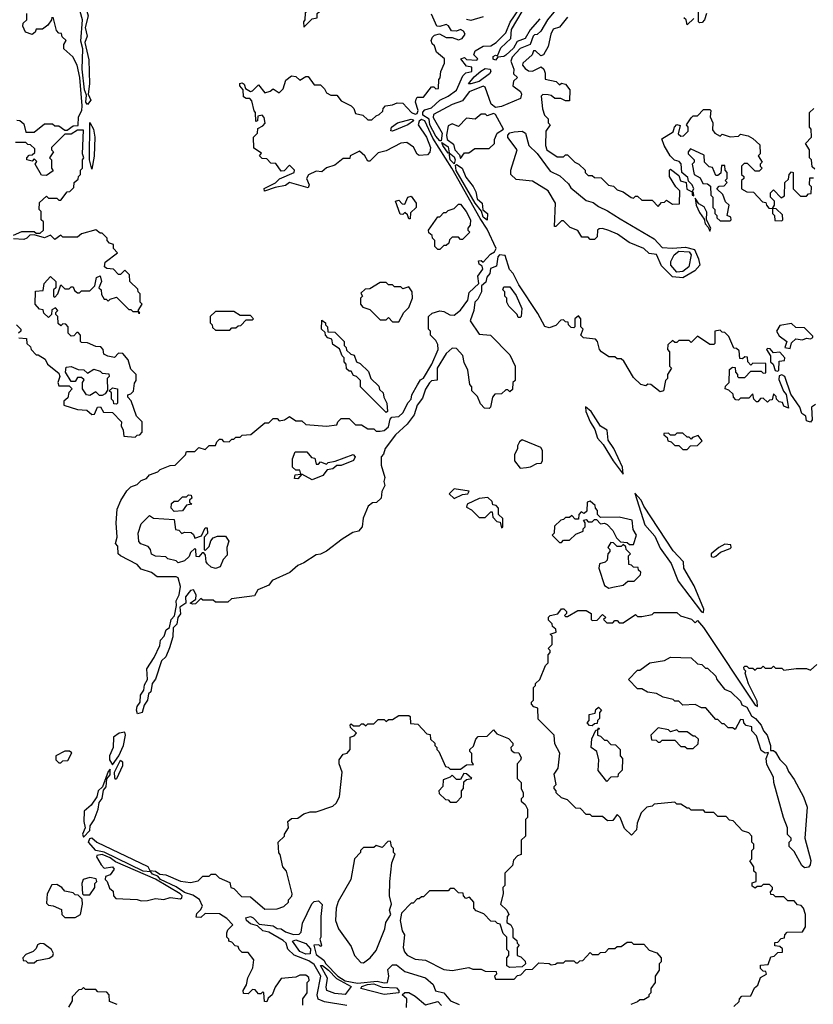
# Model space of a CAD drawing. Extents: x 2668140 to 2765664, y 823621 to 955240.
# Tile 203 of 256: x 2692845 to 2696698, y 866639 to 871416. Entities that reach past the tile are written whole.
import ezdxf

# ---------------------------------------------------------------- set-up
doc = ezdxf.new("R2010")
doc.units = 0

msp = doc.modelspace()

# ---------------------------------------------------------------- linework, layer by layer
at = {"layer": '0CON02XD'}
for points in [[(2693175, 871003.8), (2693166, 871015), (2693168.8, 871048.8), (2693160, 871075), (2693148.9, 871175), (2693152, 871275), (2693141.9, 871311.9), (2693150, 871415), (2693139.4, 871455), (2693140, 871485), (2693143.7, 871506.3), (2693155, 871513.8), (2693177.5, 871435), (2693162.3, 871377.7), (2693172.9, 871335), (2693162, 871305), (2693180.3, 871220.3), (2693184.4, 871105), (2693177.5, 871055), (2693190.8, 871025), (2693175, 871003.8)], [(2695455, 871471.2), (2695408, 871415), (2695375, 871360), (2695357, 871343), (2695345, 871342.5), (2695337.5, 871335), (2695323.8, 871295), (2695275, 871276.2), (2695235.9, 871234.1), (2695228.8, 871215), (2695243.3, 871175), (2695243, 871153), (2695262.5, 871135), (2695242.5, 871117.5), (2695238.8, 871095), (2695276.9, 871066.9), (2695282, 871055), (2695277.1, 871032.9), (2695185, 870994), (2695155, 870989.2), (2695134, 871005), (2695105, 871087.5), (2695095, 871092.5), (2695027.5, 871065), (2694995, 871022.5), (2694945, 871004), (2694854.4, 870955), (2694851.9, 870941.9), (2694895.5, 870865), (2694891.7, 870828.3), (2694885, 870828), (2694865, 870850), (2694836.4, 870905), (2694833.4, 870933.4), (2694802.2, 870952.2), (2694802.3, 870967.7), (2694812.5, 870977.5), (2694845, 870987.8), (2694885, 871024.6), (2694926, 871045), (2694965, 871074.3), (2694997, 871143), (2695011.7, 871158.3), (2695040, 871165), (2695040, 871185), (2695015, 871190), (2694987.5, 871225), (2695005, 871232.5), (2695015, 871222.5), (2695065, 871220), (2695070, 871225), (2695050, 871245), (2695056.1, 871263.9), (2695095, 871287.5), (2695131.7, 871288.3), (2695157.5, 871305), (2695205, 871352.5), (2695225.7, 871404.3), (2695295.8, 871505)], [(2694225, 871380), (2694265, 871420), (2694290, 871425), (2694290, 871445), (2694300, 871455), (2694300, 871465), (2694290, 871475), (2694270, 871475), (2694258.3, 871461.7), (2694245, 871460), (2694231.7, 871448.3), (2694230, 871415), (2694222.5, 871405), (2694225, 871380)], [(2695369.7, 871420.3), (2695323.9, 871366.1), (2695298.8, 871325), (2695260, 871310), (2695242.3, 871277.7), (2695205.9, 871244.1), (2695195, 871236.4), (2695166, 871234), (2695155, 871218.8), (2695144.5, 871224.5), (2695143.3, 871236.7), (2695155, 871243.3), (2695165, 871240), (2695180.2, 871279.8), (2695228.8, 871325), (2695232.7, 871367.3), (2695284.1, 871455.9)], [(2696180, 871445), (2696170, 871415), (2696158.3, 871401.7), (2696145, 871400), (2696140, 871405), (2696140, 871455)], [(2692831.7, 870928.3), (2692846.1, 870926.1), (2692865, 870910), (2692875, 870870), (2692915, 870870), (2692965, 870910), (2693005, 870910), (2693015, 870900), (2693035, 870900), (2693065, 870880), (2693075, 870880), (2693105, 870900), (2693128.3, 870901.7), (2693130.8, 870945), (2693147.1, 870975), (2693148.3, 870998.3), (2693136.7, 871135), (2693123.3, 871195), (2693102.5, 871235), (2693060, 871275), (2693060, 871295), (2693070, 871315), (2693051.7, 871331.7), (2693048.3, 871348.3), (2693035, 871350), (2693023, 871363), (2693008.3, 871428.3)], [(2693001.7, 871428.3), (2693000, 871415), (2692981.7, 871388.3), (2692955, 871370), (2692925, 871370), (2692920, 871355), (2692906.4, 871343.6), (2692872.5, 871355), (2692860, 871385), (2692861.7, 871398.3), (2692880, 871415), (2692880, 871445)], [(2694942.9, 870695), (2694851.5, 870841.5), (2694812, 870925), (2694795, 870930.6), (2694785, 870923.3), (2694780, 870905), (2694820, 870845), (2694838.8, 870795), (2694837, 870773), (2694825, 870760), (2694785, 870757.5), (2694775, 870762.5), (2694756.4, 870796.4), (2694725, 870820), (2694695, 870816.7), (2694625, 870780), (2694585, 870770), (2694545, 870730), (2694535, 870730), (2694520, 870755), (2694495, 870777.5), (2694450, 870755), (2694448.3, 870741.7), (2694415, 870742.5), (2694375, 870710), (2694335, 870697.5), (2694311.7, 870678.3), (2694285, 870680), (2694247, 870663), (2694237.5, 870645), (2694250, 870615), (2694245, 870600), (2694155, 870626.2), (2694135, 870611.2), (2694085, 870602), (2694034, 870584), (2694032.7, 870597.3), (2694086.2, 870623.8), (2694106, 870644), (2694177.5, 870675), (2694180, 870685), (2694155, 870710), (2694128.3, 870681.7), (2694115, 870680), (2694088.3, 870718.3), (2694065, 870720), (2694045, 870740), (2694021.7, 870741.7), (2694010, 870755), (2694018.3, 870768.3), (2693981.7, 870791.7), (2693980, 870845), (2694000, 870865), (2694001.7, 870888.3), (2694025, 870900), (2694036.7, 870913.3), (2694031.7, 870941.7), (2694021.7, 870951.7), (2694001.7, 870948.3), (2694000, 870925), (2693991.7, 870921.7), (2693990, 870965), (2693983, 870973), (2693972.5, 871022.5), (2693962.5, 871032.5), (2693945, 871033.3), (2693932, 871042), (2693930, 871075), (2693913.3, 871095), (2693913.9, 871106.1), (2693925, 871110), (2693935, 871102.5), (2693941.7, 871081.7), (2693965, 871067.5), (2693975, 871070), (2694005, 871100), (2694035, 871060), (2694061.7, 871068.3), (2694075, 871080), (2694105, 871060), (2694125, 871080), (2694137, 871123), (2694165, 871142.5), (2694185, 871140), (2694205, 871122.5), (2694235, 871140), (2694245, 871140), (2694275, 871100), (2694305, 871100), (2694325, 871080), (2694335, 871060), (2694355, 871050), (2694385, 871050), (2694405, 871022.5), (2694455, 870997.5), (2694467.5, 870985), (2694475, 870960), (2694511.7, 870951.7), (2694535, 870930), (2694555, 870930), (2694575, 870950), (2694590, 870955), (2694608.3, 870971.7), (2694610, 870985), (2694621.7, 870998.3), (2694655, 871002.5), (2694677, 871013), (2694705, 871010), (2694746.7, 870965), (2694765, 870958), (2694775, 870961.2), (2694780, 870975), (2694766.2, 871015), (2694769.3, 871030.7), (2694775, 871040), (2694805, 871040), (2694845, 871090), (2694855, 871090), (2694865, 871080), (2694878.3, 871081.7), (2694880, 871125), (2694887, 871133), (2694890, 871165), (2694907.5, 871205), (2694907.5, 871225), (2694868.8, 871258.8), (2694858.3, 871288.3), (2694848.3, 871298.3), (2694843.3, 871315), (2694849.3, 871330.7), (2694858.8, 871341.2), (2694883, 871347), (2694915, 871330), (2694945, 871330), (2694975, 871317.5), (2694992.5, 871325), (2695007.5, 871345), (2694999.3, 871359.3), (2694985, 871367.5), (2694965, 871360), (2694941.7, 871361.7), (2694926.4, 871386.4), (2694915, 871392.5), (2694885, 871382.5), (2694870, 871385), (2694845, 871442.5)], [(2695095, 871430), (2695035, 871411.2), (2695015, 871416.2)], [(2695505, 871427.5), (2695465, 871380), (2695435, 871370), (2695423.3, 871345), (2695410, 871285), (2695387.5, 871245), (2695375, 871240), (2695350, 871265), (2695340, 871265), (2695332.5, 871245), (2695287.5, 871205), (2695286.7, 871195), (2695299.1, 871179.1), (2695315, 871167.5), (2695335, 871166), (2695377, 871187), (2695390, 871175), (2695397, 871157), (2695397, 871127), (2695450, 871115), (2695465, 871100), (2695475, 871107.5), (2695495, 871103.3), (2695516.2, 871075), (2695515, 871022.5), (2695495, 871022.5), (2695473, 871033), (2695443, 871033), (2695425, 871047.5), (2695410.7, 871050.7), (2695385, 871052.5), (2695377.5, 871045), (2695383.6, 870983.6), (2695393, 870953), (2695410, 870935), (2695410, 870915), (2695420, 870905), (2695400, 870875), (2695397.5, 870805), (2695403.6, 870783.6), (2695455, 870750), (2695485, 870750), (2695495, 870760), (2695505, 870760), (2695540, 870725), (2695560, 870715), (2695590, 870685), (2695590, 870675), (2695605, 870660), (2695625, 870660), (2695635, 870650), (2695668.3, 870648.3), (2695703, 870613), (2695728.3, 870608.3), (2695745, 870590), (2695775, 870580), (2695813, 870553), (2695825, 870550), (2695835, 870560), (2695845, 870560), (2695865, 870540), (2695915, 870540), (2695945, 870510), (2695961.7, 870528.3), (2695975, 870530), (2695985, 870540), (2696015, 870520), (2696048.3, 870521.7), (2696050, 870585), (2696030, 870605), (2696000, 870655), (2696000, 870685), (2696005, 870690), (2696045, 870660), (2696053.3, 870633.3), (2696080, 870625), (2696083.3, 870593.3), (2696110, 870580), (2696110, 870565), (2696118.3, 870561.7), (2696117, 870577), (2696110, 870580), (2696117.5, 870595), (2696110, 870615), (2696091.7, 870631.7), (2696089.3, 870649.3), (2696060, 870675), (2696057, 870717), (2696047, 870727), (2696023.9, 870733.9), (2696002.5, 870755), (2695973.8, 870805), (2695963, 870837), (2696018.3, 870871.7), (2696023.3, 870895), (2696035, 870907.5), (2696051.7, 870901.7), (2696041.7, 870861.7), (2696055, 870850), (2696068.3, 870851.7), (2696090, 870875), (2696090, 870895), (2696082.5, 870905), (2696105, 870940), (2696115, 870950), (2696135, 870950), (2696165, 870980), (2696195, 870980), (2696200, 870975), (2696197.5, 870945), (2696210, 870915), (2696208.3, 870881.7), (2696220, 870865), (2696245, 870850), (2696255, 870860), (2696295, 870847.5), (2696335, 870850), (2696345, 870860), (2696381.7, 870851.7), (2696405, 870840), (2696438.3, 870808.3), (2696440, 870765), (2696430, 870755), (2696450, 870725), (2696440, 870715), (2696440, 870705), (2696450, 870695), (2696435, 870680), (2696415, 870680), (2696378.3, 870718.3), (2696361.7, 870718.3), (2696350, 870705), (2696350, 870665), (2696360, 870655), (2696360, 870645), (2696350, 870635), (2696350, 870595), (2696375, 870580), (2696408.3, 870578.3), (2696451.7, 870531.7), (2696468.3, 870528.3), (2696470, 870515), (2696481.7, 870501.7), (2696500, 870500), (2696500, 870475), (2696510, 870465), (2696511.7, 870441.7), (2696545, 870440)], [(2696118.3, 871421.7), (2696085, 871390), (2696080, 871415), (2696070, 871425)], [(2695035, 871104), (2695023.3, 871105), (2695051.2, 871138.8), (2695083.9, 871166.1), (2695105, 871179.5), (2695129.2, 871175), (2695132.9, 871165), (2695126.5, 871153.5), (2695075, 871116.5), (2695035, 871104)], [(2696705, 870690), (2696691.7, 870701.7), (2696690, 870735), (2696680, 870745), (2696680, 870785), (2696660, 870815), (2696690, 870845), (2696687.5, 870885), (2696680, 870895), (2696680, 870965), (2696700, 870985)], [(2694655, 870874.2), (2694647, 870877), (2694650.8, 870895), (2694680, 870915), (2694745, 870932.5), (2694755, 870930), (2694756.2, 870925), (2694730, 870905), (2694655, 870874.2)], [(2694985, 870742.5), (2695005, 870770), (2695025, 870770), (2695055, 870790), (2695125, 870790), (2695150, 870815), (2695150, 870835), (2695162.5, 870865), (2695193.3, 870885), (2695155.8, 870955.8), (2695145, 870960), (2695115, 870950), (2695107, 870957), (2695085, 870957.5), (2695057, 870933), (2695015, 870937.5), (2694975, 870897.5), (2694945, 870910), (2694925, 870900), (2694916.7, 870855), (2694920, 870835), (2694951.7, 870811.7), (2694957.5, 870785), (2694980, 870760), (2694985, 870742.5)], [(2692815, 870370), (2692855, 870387.5), (2692915, 870387.5), (2692925, 870380), (2692945, 870380), (2692960, 870395), (2692960, 870435), (2692950, 870445), (2692950, 870485), (2692940, 870495), (2692941.7, 870528.3), (2692975, 870560), (2692985, 870550), (2693025, 870550), (2693035, 870540), (2693045, 870540), (2693075, 870580), (2693088.3, 870581.7), (2693108.3, 870601.7), (2693110, 870625), (2693128.3, 870641.7), (2693130, 870655), (2693140, 870665), (2693140, 870685), (2693150, 870695), (2693150, 870735), (2693156.7, 870745), (2693150, 870765), (2693155, 870880), (2693125, 870880), (2693095, 870860), (2693065, 870860), (2693000, 870795), (2693000, 870785), (2693010, 870775), (2692990, 870745), (2693000, 870735), (2693000, 870695), (2693008.3, 870681.7), (2692975, 870660), (2692951.7, 870661.7), (2692920, 870715), (2692928.3, 870728.3), (2692915, 870740), (2692905, 870730), (2692880, 870735), (2692880, 870745), (2692891.7, 870758.3), (2692905, 870760), (2692918.3, 870771.7), (2692918.3, 870788.3), (2692898.3, 870808.3), (2692885, 870810), (2692875, 870820), (2692825, 870820)], [(2693195, 870690), (2693184.5, 870735.5), (2693185, 870917.5), (2693204.2, 870885), (2693210.6, 870845), (2693206.8, 870753.2), (2693195, 870690)], [(2696065, 870162.5), (2696015, 870167.5), (2695961.2, 870221.2), (2695936, 870276), (2695901.7, 870281.7), (2695876, 870306), (2695803.9, 870333.9), (2695747.5, 870375), (2695705, 870392.5), (2695675, 870402.5), (2695658.3, 870401.7), (2695650, 870395), (2695648.3, 870361.7), (2695635, 870350), (2695615, 870350), (2695605, 870360), (2695575, 870360), (2695555, 870392.5), (2695517, 870407), (2695485, 870440), (2695475, 870440), (2695448.3, 870411.7), (2695441.7, 870411.7), (2695446.7, 870525), (2695411.2, 870585), (2695335, 870632.5), (2695255, 870640), (2695230, 870665), (2695230, 870685), (2695260, 870785), (2695214.5, 870844.5), (2695214.2, 870855), (2695225, 870867.5), (2695245, 870871.4), (2695285, 870874), (2695300, 870865), (2695316.2, 870805), (2695357.1, 870767.1), (2695420.9, 870680.9), (2695468.1, 870658.1), (2695509.5, 870619.5), (2695520.5, 870600.5), (2695595, 870538.8), (2695629.5, 870529.5), (2695655, 870508.8), (2695698.9, 870488.9), (2695759.5, 870449.5), (2695925, 870352), (2695965, 870311.2), (2696015, 870307.5), (2696077.9, 870312.1), (2696120.9, 870300.9), (2696141.2, 870255), (2696146.7, 870225), (2696122.7, 870197.3), (2696065, 870162.5)], [(2694955, 870716.7), (2694935.6, 870735), (2694930, 870770), (2694925, 870767.5), (2694898.8, 870805), (2694895, 870820), (2694925, 870798.8), (2694930, 870770), (2694955, 870750.8), (2694959.1, 870735), (2694955, 870716.7)], [(2696295, 870440), (2696300, 870445), (2696298.3, 870458.3), (2696280, 870465), (2696290, 870515), (2696271.7, 870531.7), (2696258.3, 870568.3), (2696230, 870595), (2696241.7, 870608.3), (2696265, 870610), (2696280, 870625), (2696270, 870635), (2696280, 870645), (2696280, 870675), (2696270, 870685), (2696268.3, 870708.3), (2696251.7, 870708.3), (2696248.3, 870671.7), (2696235, 870660), (2696225, 870660), (2696208.3, 870698.3), (2696191.7, 870701.7), (2696170, 870725), (2696168.3, 870758.3), (2696101.7, 870788.3), (2696090, 870775), (2696090, 870765), (2696120, 870735), (2696120, 870725), (2696110, 870715), (2696120, 870665), (2696148.3, 870648.3), (2696161.7, 870621.7), (2696185, 870620), (2696198.3, 870608.3), (2696200, 870565), (2696210, 870555), (2696210, 870505), (2696220, 870495), (2696220, 870475), (2696230, 870465), (2696230, 870455), (2696245, 870440), (2696295, 870440)], [(2696708.3, 869548.3), (2696690, 869535), (2696692.5, 869475), (2696685, 869462.5), (2696665, 869470), (2696661.7, 869491.7), (2696642.5, 869505), (2696632.5, 869535), (2696588.3, 869598.3), (2696560, 869685), (2696545, 869692.5), (2696533, 869687), (2696530.7, 869670.7), (2696553, 869613), (2696567, 869597), (2696578.3, 869531.7), (2696555, 869540), (2696548.3, 869558.3), (2696531.7, 869561.7), (2696520, 869575), (2696518.3, 869588.3), (2696505, 869600), (2696498.3, 869571.7), (2696485, 869570), (2696475, 869560), (2696455, 869580), (2696441.7, 869578.3), (2696428.3, 869561.7), (2696421.7, 869561.7), (2696410, 869575), (2696405, 869600), (2696385, 869580), (2696345, 869580), (2696335, 869570), (2696321.7, 869571.7), (2696310, 869585), (2696308.3, 869598.3), (2696288.3, 869618.3), (2696270, 869625), (2696271.7, 869638.3), (2696290, 869655), (2696291.7, 869718.3), (2696305, 869730), (2696318.3, 869728.3), (2696320, 869705), (2696330, 869695), (2696330, 869685), (2696335, 869680), (2696365, 869680), (2696395, 869710), (2696445, 869710), (2696455, 869700), (2696468.3, 869701.7), (2696467.5, 869747.5), (2696405, 869750), (2696395, 869740), (2696380, 869755), (2696378.3, 869778.3), (2696365, 869780), (2696355, 869770), (2696341.7, 869771.7), (2696338.3, 869808.3), (2696325, 869820), (2696311.7, 869821.7), (2696288.3, 869878.3), (2696268.3, 869898.3), (2696255, 869900), (2696245, 869910), (2696220, 869905), (2696220, 869845), (2696215, 869840), (2696195, 869840), (2696135, 869880), (2696105, 869850), (2696095, 869860), (2696045, 869860), (2696035, 869850), (2696025, 869850), (2696015, 869860), (2695991.7, 869838.3), (2695990, 869815), (2696000, 869805), (2696000, 869735), (2696010, 869725), (2695990, 869695), (2695990, 869675), (2695980, 869665), (2695970, 869615), (2695955, 869610), (2695910, 869645), (2695895, 869647.5), (2695885, 869640), (2695860, 869645), (2695825, 869680), (2695778.3, 869758.3), (2695765, 869770), (2695745, 869770), (2695735, 869780), (2695705, 869780), (2695670, 869805), (2695660, 869815), (2695650, 869855), (2695640, 869865), (2695581.7, 869871.7), (2695570, 869885), (2695580, 869915), (2695570, 869925), (2695570, 869965), (2695558.3, 869978.3), (2695540, 869965), (2695540, 869925), (2695535, 869920), (2695521.7, 869921.7), (2695510, 869935), (2695508.3, 869948.3), (2695495, 869950), (2695485, 869960), (2695471.7, 869958.3), (2695448.3, 869931.7), (2695415, 869920), (2695395, 869926.7), (2695360, 869990), (2695269.1, 870129.1), (2695240.8, 870185), (2695223.6, 870203.6), (2695201.7, 870271.7), (2695175, 870274.3), (2695166.9, 870265), (2695160, 870220), (2695131.2, 870208.8), (2695128, 870185), (2695113.3, 870166.7), (2695107.8, 870142.2), (2695086.7, 870125), (2695087.5, 870095), (2695069.6, 870060.4), (2695054, 870045), (2695050.6, 870005), (2695032.5, 869955), (2695075, 869890), (2695130, 869885), (2695225, 869790), (2695250, 869735), (2695250, 869665), (2695240, 869655), (2695238.3, 869621.7), (2695225, 869610), (2695215, 869620), (2695205, 869620), (2695185, 869600), (2695151.7, 869598.3), (2695140, 869585), (2695130, 869535), (2695125, 869530), (2695101.7, 869531.7), (2695081.7, 869551.7), (2695068.3, 869588.3), (2695040, 869615), (2695040, 869635), (2695030, 869645), (2695020, 869715), (2695003, 869753), (2694997, 869787), (2694965, 869820), (2694945, 869822.5), (2694915, 869796.2), (2694872.5, 869725), (2694872.5, 869667.5), (2694845, 869663.3), (2694835, 869653.3), (2694815, 869622.5), (2694800.8, 869579.2), (2694774, 869545), (2694760.7, 869499.3), (2694726, 869454), (2694669.1, 869400.9), (2694620, 869335), (2694611.7, 869308.3), (2694600, 869295), (2694600, 869255), (2694617.5, 869195), (2694612.5, 869175), (2694617.5, 869155), (2694603, 869127), (2694600, 869095), (2694577, 869073), (2694558.3, 869071.7), (2694537.5, 869055), (2694513, 868997), (2694507.5, 868955), (2694490, 868935), (2694463, 868927), (2694410, 868895), (2694335, 868837.5), (2694305, 868822.5), (2694285, 868820), (2694225, 868780), (2694195, 868767.5), (2694156.7, 868733.3), (2694070, 868695), (2694055, 868672.5), (2694000.7, 868649.3), (2693985, 868621.2), (2693873.9, 868606.1), (2693855, 868590), (2693795, 868590), (2693785, 868600), (2693735, 868600), (2693725, 868607.5), (2693698.8, 868581.2), (2693685, 868580), (2693672.5, 868585), (2693700, 868605), (2693702.5, 868625), (2693689.3, 868649.3), (2693675, 868646.7), (2693650, 868615), (2693651.2, 868585), (2693623.3, 868565), (2693626.1, 868533.9), (2693612.5, 868515), (2693607.7, 868482.3), (2693590, 868465), (2693588.3, 868421.7), (2693571.7, 868368.3), (2693553.8, 868325), (2693533.8, 868305), (2693504.4, 868215.6), (2693488.8, 868195), (2693481.2, 868155), (2693471.2, 868145), (2693465.6, 868114.4), (2693450, 868090), (2693440, 868055), (2693417.5, 868047.5), (2693412.5, 868065), (2693415.7, 868084.3), (2693430, 868105), (2693431.9, 868138.1), (2693447.5, 868162.5), (2693451.2, 868188.8), (2693466.1, 868213.9), (2693463, 868267), (2693498.3, 868321.7), (2693525, 868380), (2693528.8, 868405), (2693546, 868425), (2693556.7, 868455), (2693572.5, 868467.5), (2693580, 868505), (2693596.4, 868523.6), (2693606.2, 868573.8), (2693604.2, 868595.8), (2693620, 868625), (2693625.8, 868665.8), (2693615, 868707.5), (2693605, 868712.5), (2693513, 868713), (2693485, 868733.3), (2693435, 868750), (2693415, 868772.5), (2693333.9, 868813.9), (2693322.5, 868825), (2693321.7, 868861.7), (2693310, 868875), (2693317.5, 868905), (2693313.3, 868975), (2693318.3, 869041.7), (2693336.4, 869083.6), (2693365, 869130), (2693385, 869150), (2693415, 869160), (2693435, 869180), (2693460, 869190), (2693475, 869207.5), (2693515, 869222.5), (2693526.4, 869233.6), (2693575, 869252.5), (2693600, 869255), (2693650, 869305), (2693655, 869320), (2693695, 869320), (2693715, 869340), (2693745, 869330), (2693765, 869350), (2693795, 869350), (2693801.7, 869368.3), (2693815, 869380), (2693825, 869380), (2693835, 869370), (2693861.7, 869368.3), (2693875, 869380), (2693885, 869380), (2693895, 869390), (2693915, 869390), (2693925, 869400), (2693967, 869403), (2694035, 869460), (2694055, 869460), (2694075, 869480), (2694095, 869480), (2694105, 869470), (2694130, 869475), (2694155, 869490), (2694185, 869470), (2694215, 869470), (2694235, 869452.5), (2694335, 869443.3), (2694385, 869450), (2694390, 869465), (2694405, 869480), (2694445, 869480), (2694475, 869450), (2694505, 869450), (2694535, 869430), (2694565, 869430), (2694575, 869420), (2694595, 869420), (2694615, 869422.5), (2694635, 869440), (2694643, 869477), (2694652.5, 869487.5), (2694685, 869490), (2694705, 869507.5), (2694730.8, 869559.2), (2694745.6, 869574.4), (2694748.8, 869595), (2694775.8, 869644.2), (2694791.7, 869668.3), (2694805, 869676.7), (2694846.4, 869743.6), (2694876.2, 869815), (2694875, 869840), (2694865, 869860), (2694840, 869885), (2694840, 869905), (2694830, 869915), (2694830, 869975), (2694848.3, 869991.7), (2694885, 870002.5), (2694905, 870000), (2694933, 869983), (2694955, 869982.5), (2694985, 870006.7), (2695020, 870055), (2695027.1, 870092.9), (2695073.8, 870135), (2695068.8, 870171.2), (2695093.3, 870205), (2695090, 870220), (2695075, 870230), (2695072.5, 870245), (2695085, 870247.5), (2695095, 870240), (2695131.3, 870278.7), (2695150, 870290), (2695157.8, 870305), (2695115, 870400), (2695080.5, 870450.5), (2694942.9, 870695)], [(2695115, 870442.5), (2695095, 870458), (2695086.7, 870486.7), (2695055.7, 870525), (2694964.7, 870684.7), (2694960.8, 870709.2), (2694965, 870713.3), (2694993.1, 870695), (2695011.2, 870651.2), (2695047.1, 870607.1), (2695060.3, 870580.3), (2695066.5, 870546.5), (2695090, 870525), (2695093.3, 870493.3), (2695116.9, 870475), (2695115, 870442.5)], [(2696545, 870440), (2696550, 870445), (2696548.3, 870468.3), (2696518.3, 870498.3), (2696500, 870500), (2696510, 870515), (2696510, 870535), (2696490, 870555), (2696490, 870575), (2696505, 870590), (2696541.7, 870551.7), (2696558.3, 870561.7), (2696560, 870625), (2696578.3, 870641.7), (2696580, 870665), (2696591.7, 870678.3), (2696600, 870675), (2696600, 870595), (2696635, 870560), (2696665, 870560), (2696675, 870570), (2696688.3, 870571.7), (2696690, 870605), (2696680, 870615), (2696681.7, 870648.3), (2696698.3, 870648.3)], [(2694740, 870450), (2694735, 870450), (2694728.3, 870468.3), (2694715, 870480), (2694705, 870470), (2694691.7, 870471.7), (2694670, 870535), (2694685, 870540), (2694701.7, 870521.7), (2694715, 870520), (2694730, 870555), (2694745, 870560), (2694770, 870525), (2694770, 870505), (2694741.7, 870478.3), (2694740, 870450)], [(2696195, 870390), (2696200, 870405), (2696180, 870445), (2696181.7, 870481.7), (2696168.3, 870508.3), (2696141.7, 870521.7), (2696125, 870550), (2696130, 870515), (2696145, 870480), (2696168.3, 870448.3), (2696172.5, 870425), (2696188.3, 870408.3), (2696195, 870390)], [(2694885, 870300), (2694875, 870300), (2694860, 870315), (2694860, 870345), (2694850, 870355), (2694848.3, 870368.3), (2694831.7, 870381.7), (2694830, 870395), (2694875, 870460), (2694885, 870460), (2694905, 870480), (2694915, 870480), (2694925, 870490), (2694955, 870500), (2694975, 870520), (2694985, 870520), (2695013.3, 870485), (2695033.3, 870445), (2695031.7, 870418.3), (2695020, 870405), (2695020, 870395), (2695030, 870385), (2694995, 870350), (2694985, 870350), (2694975, 870360), (2694945, 870360), (2694931.7, 870348.3), (2694928.3, 870331.7), (2694915, 870320), (2694905, 870320), (2694885, 870300)], [(2692841.7, 869871.7), (2692878.3, 869868.3), (2692880, 869845), (2692898.3, 869828.3), (2692900, 869815), (2692925, 869790), (2692935, 869790), (2692968.3, 869768.3), (2692980, 869745), (2693035, 869700), (2693040, 869685), (2693030, 869655), (2693035, 869640), (2693085, 869640), (2693100, 869625), (2693083, 869607), (2693078.3, 869581.7), (2693060, 869565), (2693060, 869545), (2693125, 869524), (2693171.7, 869521.7), (2693195, 869500), (2693208.3, 869501.7), (2693223.6, 869536.4), (2693237, 869537), (2693251.7, 869511.7), (2693295, 869510), (2693340, 869465), (2693337.5, 869445), (2693347.5, 869425), (2693350, 869395), (2693405, 869390), (2693415, 869400), (2693428.3, 869401.7), (2693440, 869415), (2693440, 869465), (2693411.7, 869491.7), (2693387, 869567), (2693370, 869585), (2693370, 869595), (2693385, 869600), (2693397, 869613), (2693401.7, 869651.7), (2693410, 869665), (2693410, 869695), (2693385, 869720), (2693372.5, 869765), (2693346.4, 869796.4), (2693325, 869797.5), (2693305, 869777.5), (2693273.6, 869783.6), (2693253.6, 869793.6), (2693250, 869815), (2693238.3, 869828.3), (2693215, 869830), (2693175, 869847.5), (2693145, 869850), (2693140, 869855), (2693140, 869885), (2693128.3, 869898.3), (2693121.7, 869898.3), (2693108.3, 869881.7), (2693095, 869880), (2693080, 869895), (2693080, 869925), (2693068.3, 869938.3), (2693055, 869940), (2693045, 869930), (2693031.7, 869941.7), (2693030, 869975), (2693020, 869985), (2693020, 869995), (2693030, 870005), (2693018.3, 870018.3), (2693001.7, 870008.3), (2693000, 869985), (2692985, 869970), (2692961.7, 869991.7), (2692958.3, 870008.3), (2692941.7, 870011.7), (2692920, 870035), (2692921.7, 870098.3), (2692958.3, 870101.7), (2692963.9, 870136.1), (2692995, 870170), (2693020, 870145), (2693020, 870115), (2693010, 870105), (2693010, 870075), (2693015, 870070), (2693030, 870085), (2693045, 870130), (2693065, 870110), (2693085, 870110), (2693095, 870120), (2693105, 870120), (2693111.7, 870101.7), (2693125, 870090), (2693135, 870090), (2693145, 870100), (2693185, 870100), (2693210, 870125), (2693217.5, 870165), (2693235, 870172.5), (2693242.5, 870145), (2693230, 870115), (2693240, 870105), (2693243, 870083), (2693255, 870060), (2693265, 870060), (2693275, 870050), (2693285, 870060), (2693315, 870070), (2693375, 870010), (2693385, 870010), (2693395, 870000), (2693420, 870000), (2693421.7, 869991.7), (2693428.3, 869991.7), (2693420, 870005), (2693440, 870035), (2693430, 870045), (2693430, 870085), (2693420, 870095), (2693418.3, 870108.3), (2693380, 870145), (2693378.3, 870178.3), (2693355, 870200), (2693335, 870180), (2693325, 870180), (2693300, 870205), (2693268, 870208), (2693256, 870216), (2693260.5, 870239.5), (2693320, 870285), (2693300, 870305), (2693300, 870325), (2693281.7, 870331.7), (2693270, 870345), (2693270, 870355), (2693245, 870380), (2693235, 870380), (2693215, 870396.7), (2693145, 870377.5), (2693125, 870360), (2693055, 870360), (2693045, 870370), (2693015, 870350), (2692995, 870370), (2692965, 870357.5), (2692915, 870372.5), (2692895, 870370), (2692880, 870355), (2692865, 870350), (2692815, 870352.5)], [(2696035, 870190.6), (2696006.2, 870225), (2696006.7, 870243.3), (2696022, 870275), (2696045, 870292.2), (2696095, 870289.4), (2696105.7, 870275), (2696093.6, 870216.4), (2696065, 870194.3), (2696035, 870190.6)], [(2694685, 869950), (2694710, 869995), (2694735, 870020), (2694752.5, 870065), (2694750, 870095), (2694735, 870120), (2694705, 870110), (2694695, 870120), (2694665, 870120), (2694655, 870130), (2694635, 870130), (2694625, 870140), (2694595, 870140), (2694545, 870110), (2694521.7, 870108.3), (2694501.7, 870088.3), (2694510, 870075), (2694500, 870065), (2694500, 870035), (2694511.7, 870021.7), (2694545, 870010), (2694595, 869960), (2694625, 869960), (2694635, 869970), (2694655, 869950), (2694685, 869950)], [(2695275, 869970), (2695265, 869970), (2695260, 869985), (2695220, 870025), (2695210, 870045), (2695210, 870065), (2695200, 870075), (2695200, 870095), (2695190, 870105), (2695195, 870120), (2695225, 870120), (2695255, 870077.5), (2695283.3, 870015), (2695280, 869975), (2695275, 869970)], [(2693865, 869910), (2693875, 869920), (2693895, 869920), (2693905, 869930), (2693918.3, 869931.7), (2693945, 869960), (2693975, 869960), (2693980, 869965), (2693965, 869980), (2693915, 869980), (2693885, 870000), (2693795, 870000), (2693770, 869975), (2693770, 869945), (2693780, 869935), (2693781.7, 869921.7), (2693795, 869910), (2693865, 869910)], [(2692830, 869935), (2692850, 869915), (2692850, 869905), (2692840, 869895)], [(2694625, 869510), (2694500, 869635), (2694500, 869665), (2694480, 869685), (2694465, 869690), (2694455, 869710), (2694445, 869710), (2694431.7, 869721.7), (2694430, 869745), (2694420, 869755), (2694420, 869775), (2694410, 869785), (2694398.3, 869818.3), (2694365, 869840), (2694360, 869865), (2694341.7, 869871.7), (2694330, 869885), (2694328.3, 869898.3), (2694310, 869915), (2694311.7, 869958.3), (2694330, 869945), (2694330, 869935), (2694340, 869925), (2694341.7, 869901.7), (2694375, 869900), (2694420, 869855), (2694420, 869835), (2694430, 869825), (2694431.7, 869811.7), (2694453, 869793), (2694468.3, 869788.3), (2694480, 869755), (2694498.3, 869748.3), (2694538.3, 869708.3), (2694550, 869675), (2694588.3, 869638.3), (2694591.7, 869621.7), (2694610, 869605), (2694612.5, 869585), (2694627.5, 869555), (2694630, 869515), (2694625, 869510)], [(2696585, 869820), (2696591.7, 869848.3), (2696613, 869867), (2696645, 869862.5), (2696665, 869870), (2696685, 869867.5), (2696696.1, 869873.9), (2696695, 869880), (2696655, 869920), (2696613, 869923), (2696591.7, 869941.7), (2696535, 869932.5), (2696520, 869905), (2696531.7, 869881.7), (2696570, 869855), (2696560, 869825), (2696585, 869820)], [(2696525, 869710), (2696530, 869715), (2696531.7, 869758.3), (2696558.3, 869761.7), (2696560, 869775), (2696535, 869802.5), (2696505, 869800), (2696488.3, 869818.3), (2696475, 869820), (2696470, 869815), (2696490, 869785), (2696490, 869755), (2696503.6, 869743.6), (2696513.6, 869713.6), (2696525, 869710)], [(2693245, 869592.5), (2693233, 869593), (2693215, 869610), (2693185, 869592.5), (2693170, 869595), (2693150, 869625), (2693150, 869655), (2693158.3, 869668.3), (2693145, 869680), (2693125, 869680), (2693115, 869660), (2693095, 869660), (2693067.5, 869705), (2693070.7, 869729.3), (2693095, 869732.5), (2693128.3, 869718.3), (2693156.4, 869716.4), (2693175, 869700), (2693205, 869720), (2693235, 869710), (2693245, 869700), (2693278.3, 869698.3), (2693280, 869685), (2693270, 869675), (2693271.7, 869618.3), (2693259.3, 869600.7), (2693245, 869592.5)], [(2693315, 869550), (2693301.7, 869551.7), (2693300, 869565), (2693290, 869575), (2693290, 869605), (2693280, 869615), (2693295, 869630), (2693320, 869625), (2693320, 869555), (2693315, 869550)], [(2695775, 869210), (2695771.2, 869245), (2695729.2, 869335), (2695702, 869375), (2695696.7, 869425), (2695664.4, 869444.4), (2695620, 869515), (2695592.5, 869537.5), (2695593.8, 869515), (2695614.3, 869465), (2695637.6, 869427.6), (2695650.8, 869385), (2695678, 869355), (2695726.2, 869275), (2695775, 869210)], [(2696085, 869330), (2696101.7, 869348.3), (2696135, 869350), (2696158.3, 869371.7), (2696138.3, 869398.3), (2696111.7, 869388.3), (2696105, 869380), (2696095, 869390), (2696085, 869390), (2696065, 869410), (2696035, 869410), (2696025, 869400), (2696005, 869400), (2695995, 869410), (2695971.7, 869408.3), (2695971.7, 869401.7), (2695988.3, 869388.3), (2695991.7, 869371.7), (2696008.3, 869368.3), (2696025, 869350), (2696045, 869350), (2696065, 869330), (2696085, 869330)], [(2695275, 869240), (2695305, 869243.3), (2695325, 869246.7), (2695355, 869262.5), (2695376.4, 869263.6), (2695382.5, 869275), (2695383.3, 869325), (2695375, 869340), (2695285, 869377.5), (2695271.7, 869368.3), (2695262.5, 869347.5), (2695262.5, 869335), (2695247.5, 869305), (2695247.5, 869275), (2695275, 869240)], [(2694265, 869182.5), (2694215, 869210), (2694195, 869187.5), (2694180, 869190), (2694181.7, 869208.3), (2694210, 869210), (2694205, 869230), (2694185, 869230), (2694170, 869245), (2694170, 869285), (2694181.7, 869318.3), (2694238.3, 869318.3), (2694261.7, 869291.7), (2694278.3, 869288.3), (2694285, 869260), (2694295, 869260), (2694305, 869270), (2694335, 869260), (2694342.5, 869267.5), (2694377, 869273), (2694464.1, 869305.9), (2694473.8, 869295), (2694465, 869276.7), (2694405, 869253.3), (2694385, 869252.5), (2694365, 869236.7), (2694337.5, 869232.5), (2694316, 869204), (2694265, 869182.5)], [(2693595, 869030), (2693580, 869045), (2693581.7, 869068.3), (2693595, 869080), (2693615, 869080), (2693635, 869100), (2693655, 869100), (2693665, 869110), (2693678.3, 869108.3), (2693680, 869095), (2693670, 869085), (2693670, 869075), (2693680, 869065), (2693655, 869060), (2693635, 869033.3), (2693595, 869030)], [(2694955, 869093.3), (2694995, 869112.5), (2695020, 869115), (2695027.5, 869127.5), (2694955, 869140), (2694930, 869115), (2694955, 869093.3)], [(2696165, 868540), (2696166.2, 868555), (2696119.1, 868669.1), (2696070, 868755), (2696067.5, 868785), (2696018.3, 868838.3), (2695876, 869056), (2695862.5, 869085), (2695831.7, 869118.3), (2695880, 868965), (2695929.2, 868909.2), (2695955, 868852.5), (2696007.3, 868777.3), (2696041.2, 868691.2), (2696155, 868543.3), (2696165, 868540)], [(2695185, 868950), (2695190, 868955), (2695190, 868995), (2695170, 869015), (2695170, 869045), (2695158.3, 869058.3), (2695141.7, 869061.7), (2695138.3, 869078.3), (2695118.3, 869098.3), (2695075, 869092.5), (2695017.5, 869065), (2695015, 869050), (2695038.3, 869038.3), (2695075, 869000), (2695105, 869000), (2695131.7, 869028.3), (2695138.3, 869028.3), (2695141.7, 869001.7), (2695161.7, 868981.7), (2695178.3, 868978.3), (2695185, 868950)], [(2695825, 868870), (2695840, 868915), (2695823, 868943), (2695818.3, 868988.3), (2695755, 869002.5), (2695665, 869000), (2695650, 869015), (2695650, 869035), (2695640, 869045), (2695638.3, 869058.3), (2695615, 869080), (2695600, 869075), (2695598.3, 869031.7), (2695585, 869020), (2695571.7, 869028.3), (2695560, 869015), (2695558.3, 868991.7), (2695541.7, 868991.7), (2695525, 869010), (2695515, 869000), (2695495, 869000), (2695485, 868990), (2695471.7, 868988.3), (2695441.7, 868958.3), (2695440, 868925), (2695430, 868915), (2695465, 868880), (2695475, 868880), (2695485, 868890), (2695515, 868890), (2695545, 868920), (2695580, 868935), (2695580, 868945), (2695590, 868955), (2695590, 868975), (2695581.7, 868988.3), (2695595, 868990), (2695605, 868980), (2695625, 868980), (2695635, 868990), (2695645, 868990), (2695665, 868970), (2695685, 868972.5), (2695696.4, 868966.4), (2695725, 868937.5), (2695742.5, 868902.5), (2695761.7, 868881.7), (2695795, 868880), (2695805, 868870), (2695825, 868870)], [(2693795, 868753.3), (2693775, 868760), (2693757.5, 868775), (2693750, 868785), (2693747, 868817), (2693738.3, 868828.3), (2693731.7, 868828.3), (2693715, 868810), (2693701.7, 868811.7), (2693700, 868845), (2693695, 868850), (2693675, 868830), (2693668.3, 868811.7), (2693645, 868790), (2693615, 868780), (2693605, 868790), (2693565, 868800), (2693555, 868810), (2693505, 868812.5), (2693485, 868822.5), (2693480, 868845), (2693469.3, 868859.3), (2693433, 868873), (2693423.6, 868883.6), (2693420, 868925), (2693435, 868970), (2693475, 869010), (2693495, 868997.5), (2693595, 868990), (2693601.7, 868941.7), (2693618.3, 868938.3), (2693632.5, 868922.5), (2693645, 868930), (2693677, 868927), (2693688.3, 868918.3), (2693695, 868900), (2693728.3, 868911.7), (2693745, 868950), (2693755, 868950), (2693757, 868923), (2693740, 868905), (2693740, 868845), (2693745, 868840), (2693765, 868860), (2693773, 868887), (2693785, 868902.5), (2693805, 868910), (2693845, 868910), (2693860, 868885), (2693850, 868855), (2693851.7, 868818.3), (2693833, 868797), (2693818.3, 868761.7), (2693795, 868753.3)], [(2695705, 868657.5), (2695725, 868662.5), (2695775, 868672.5), (2695798.3, 868691.7), (2695828.3, 868691.7), (2695858.3, 868721.7), (2695860, 868735), (2695850, 868745), (2695848.3, 868758.3), (2695825, 868760), (2695815, 868770), (2695801.7, 868771.7), (2695800, 868815), (2695810, 868825), (2695790, 868845), (2695788.3, 868858.3), (2695775, 868870), (2695765, 868860), (2695745, 868860), (2695728.3, 868878.3), (2695715, 868880), (2695700, 868855), (2695710, 868845), (2695710, 868835), (2695700, 868825), (2695697, 868793), (2695687, 868783), (2695660, 868775), (2695657.5, 868755), (2695685, 868670), (2695705, 868657.5)], [(2696215, 868807.5), (2696225, 868812.5), (2696247.5, 868832.5), (2696295, 868850), (2696300, 868855), (2696298.3, 868868.3), (2696268.3, 868871.7), (2696240, 868855), (2696202.5, 868825), (2696201.7, 868811.7), (2696215, 868807.5)], [(2695568.3, 867588.3), (2695545, 867590), (2695505, 867630), (2695475, 867640), (2695450, 867665), (2695450, 867675), (2695440, 867685), (2695440, 867695), (2695450, 867705), (2695440, 867755), (2695460, 867785), (2695467, 867857), (2695443, 867903), (2695440, 867945), (2695361.7, 868021.7), (2695360, 868075), (2695341.7, 868081.7), (2695330, 868095), (2695330, 868105), (2695340, 868115), (2695340, 868175), (2695350, 868185), (2695350, 868195), (2695370, 868215), (2695398.3, 868281.7), (2695410, 868295), (2695410, 868335), (2695420, 868345), (2695420, 868355), (2695410, 868365), (2695430, 868385), (2695430, 868425), (2695420, 868435), (2695450, 868445), (2695448.3, 868458.3), (2695431.7, 868471.7), (2695430, 868485), (2695413, 868503), (2695413, 868517), (2695420, 868525), (2695457, 868533), (2695475, 868557.5), (2695486.7, 868556.7), (2695500, 868545), (2695500, 868535), (2695490, 868525), (2695495, 868520), (2695505, 868520), (2695555, 868550), (2695595, 868550), (2695620, 868535), (2695620, 868505), (2695625, 868500), (2695648.3, 868501.7), (2695675, 868530), (2695690, 868515), (2695680, 868505), (2695695, 868490), (2695725, 868490), (2695735, 868500), (2695745, 868500), (2695755, 868490), (2695775, 868490), (2695835, 868530), (2695845, 868520), (2695865, 868520), (2695915, 868530), (2695925, 868540), (2696035, 868540), (2696053, 868523), (2696107, 868507), (2696125, 868490), (2696135, 868500), (2696165, 868466.7), (2696415, 868090), (2696427, 868083), (2696425, 868110), (2696384.1, 868194.1), (2696367.5, 868245), (2696370, 868255), (2696363, 868263), (2696360, 868275), (2696365, 868280), (2696375, 868280), (2696385, 868270), (2696405, 868270), (2696415, 868260), (2696425, 868270), (2696445, 868270), (2696455, 868280), (2696465, 868270), (2696495, 868270), (2696505, 868280), (2696515, 868270), (2696545, 868270), (2696555, 868260), (2696615, 868267.5), (2696665, 868267.5), (2696685, 868260), (2696715, 868287.5)], [(2696655, 867301.2), (2696642.5, 867312.5), (2696605, 867380), (2696580, 867405), (2696580, 867425), (2696590, 867435), (2696590, 867445), (2696573, 867463), (2696572.5, 867495), (2696552.5, 867545), (2696506.7, 867715), (2696505, 867740), (2696472.5, 867802.5), (2696469.3, 867830.7), (2696480, 867860), (2696465, 867857.5), (2696445, 867870), (2696421.7, 867941.7), (2696400, 867965), (2696400, 867985), (2696371.7, 867991.7), (2696360, 868005), (2696358.3, 868018.3), (2696345, 868020), (2696318.3, 867971.7), (2696305, 867980), (2696285, 867980), (2696265, 868000), (2696255, 868000), (2696235, 868020), (2696225, 868020), (2696177, 868077), (2696155, 868077.5), (2696125, 868093.3), (2696065, 868090), (2696045, 868110), (2696025, 868110), (2696017, 868117), (2695968.3, 868128.3), (2695937, 868147), (2695893, 868153), (2695865, 868170), (2695845, 868170), (2695800, 868215), (2695845, 868260), (2695855, 868260), (2695903.8, 868296.2), (2695975, 868307.5), (2696005, 868322.5), (2696105, 868320), (2696135, 868290), (2696157, 868287), (2696175, 868270), (2696185, 868270), (2696225, 868230), (2696230, 868215), (2696267, 868167), (2696297.5, 868155), (2696345, 868110), (2696351.7, 868091.7), (2696375, 868080), (2696397.5, 868037.5), (2696417.5, 868025), (2696445, 867993.3), (2696456.2, 867965), (2696473.8, 867945), (2696490, 867895), (2696490, 867870), (2696505, 867870), (2696515, 867862.5), (2696535.9, 867825.9), (2696566, 867795), (2696577.5, 867767.5), (2696605, 867730), (2696650.8, 867645), (2696668, 867595), (2696656.7, 867445), (2696686.1, 867336.1), (2696683.3, 867315), (2696675, 867303.3), (2696655, 867301.2)], [(2695625, 867990), (2695611.7, 867991.7), (2695600, 868005), (2695610, 868015), (2695610, 868045), (2695638.3, 868051.7), (2695641.7, 868068.3), (2695655, 868080), (2695670, 868065), (2695660, 868055), (2695660, 868025), (2695650, 868015), (2695648.3, 868001.7), (2695635, 868000), (2695625, 867990)], [(2694397.5, 867645), (2694410, 867765), (2694396, 867805), (2694396.2, 867825), (2694415, 867852.5), (2694435, 867857.5), (2694450, 867875), (2694450, 867935), (2694468.3, 867941.7), (2694480, 867955), (2694451.7, 867981.7), (2694450, 867995), (2694455, 868000), (2694465, 867990), (2694495, 867990), (2694505, 868000), (2694515, 868000), (2694525, 867990), (2694535, 868000), (2694565, 868000), (2694585, 868020), (2694615, 868020), (2694625, 868010), (2694635, 868020), (2694655, 868020), (2694685, 868040), (2694735, 868040), (2694740, 868035), (2694741.7, 868001.7), (2694778.3, 867998.3), (2694821.7, 867951.7), (2694838.3, 867948.3), (2694840, 867925), (2694860, 867905), (2694860, 867895), (2694870, 867885), (2694870, 867875), (2694880, 867865), (2694911.7, 867791.7), (2694925, 867790), (2694935, 867780), (2694985, 867780), (2695015, 867800), (2695048.3, 867801.7), (2695040, 867815), (2695040, 867855), (2695030, 867865), (2695030, 867875), (2695048.3, 867891.7), (2695060, 867925), (2695071.7, 867938.3), (2695115, 867940), (2695145, 867970), (2695161.7, 867951.7), (2695218.3, 867928.3), (2695240, 867905), (2695240, 867895), (2695230, 867885), (2695231.7, 867871.7), (2695245, 867860), (2695268.3, 867858.3), (2695280, 867835), (2695277, 867823), (2695260, 867805), (2695260, 867735), (2695280, 867715), (2695280, 867685), (2695290, 867665), (2695290, 867645), (2695280, 867635), (2695280, 867625), (2695298.3, 867608.3), (2695310, 867585), (2695310, 867545), (2695300, 867535), (2695300, 867455), (2695280, 867435), (2695280, 867365), (2695261.7, 867358.3), (2695241.7, 867338.3), (2695238.3, 867311.7), (2695200, 867275), (2695200, 867215), (2695190, 867205), (2695192.5, 867175), (2695180, 867125), (2695210, 867095), (2695220, 867075), (2695212.5, 867065), (2695210, 867035), (2695230, 867025), (2695240, 867005), (2695240, 866965), (2695258.3, 866948.3), (2695260, 866935), (2695270, 866925), (2695260, 866915), (2695260, 866875), (2695278.3, 866868.3), (2695298.3, 866848.3), (2695300, 866835), (2695285, 866820), (2695225, 866817.5), (2695210, 866825), (2695210, 866865), (2695220, 866875), (2695220, 866895), (2695210, 866905), (2695210, 866965), (2695193, 866983), (2695178.3, 867028.3), (2695165, 867030), (2695155, 867040), (2695131.7, 867041.7), (2695098.3, 867078.3), (2695061.7, 867091.7), (2695050, 867105), (2695050, 867135), (2695028.3, 867158.3), (2695011.7, 867151.7), (2695000, 867165), (2694998.3, 867178.3), (2694975, 867180), (2694955, 867200), (2694935, 867200), (2694925, 867190), (2694835, 867190), (2694805, 867160), (2694795, 867160), (2694785, 867150), (2694775, 867150), (2694755, 867130), (2694745, 867130), (2694698.3, 867081.7), (2694692.5, 867045), (2694702.5, 866995), (2694712.5, 866975), (2694707.5, 866915), (2694713.9, 866893.9), (2694727, 866877), (2694765, 866857.5), (2694815, 866852.5), (2694905, 866807.5), (2694945, 866802.5), (2695025, 866817.5), (2695045, 866810), (2695085, 866810), (2695105, 866800), (2695158.3, 866798.3), (2695160, 866785), (2695150, 866775), (2695155, 866760), (2695245, 866760), (2695261.7, 866778.3), (2695278.3, 866781.7), (2695301.7, 866808.3), (2695335, 866810), (2695365, 866840), (2695415, 866837.5), (2695425, 866830), (2695447, 866833), (2695455, 866840), (2695485, 866840), (2695495, 866850), (2695535, 866850), (2695545, 866840), (2695555, 866840), (2695565, 866850), (2695578.3, 866851.7), (2695615, 866890), (2695625, 866880), (2695655, 866880), (2695665, 866890), (2695688.3, 866891.7), (2695705, 866910), (2695735, 866910), (2695745, 866920), (2695765, 866920), (2695795, 866940), (2695815, 866940), (2695825, 866930), (2695875, 866930), (2695901.7, 866901.7), (2695938.3, 866888.3), (2695960, 866865), (2695960, 866845), (2695950, 866835), (2695950, 866805), (2695930, 866775), (2695930, 866745), (2695910, 866715), (2695910, 866695), (2695900, 866685), (2695900, 866675), (2695875, 866660), (2695855, 866660), (2695845, 866650), (2695811.7, 866638.3)], [(2693295, 867800), (2693326.5, 867845), (2693348.5, 867895), (2693358.6, 867945), (2693355, 867958.8), (2693327.5, 867955), (2693300, 867935), (2693298.8, 867885), (2693281.2, 867845), (2693281.2, 867825), (2693295, 867800)], [(2695695, 867720), (2695653, 867773), (2695656.7, 867825), (2695647.5, 867865), (2695620, 867885), (2695623, 867927), (2695641.7, 867968.3), (2695650, 867970), (2695655, 867980), (2695660, 867975), (2695650, 867970), (2695650, 867945), (2695665, 867940), (2695685, 867920), (2695695, 867920), (2695715, 867900), (2695738.3, 867898.3), (2695760, 867875), (2695760, 867845), (2695771.7, 867831.7), (2695770, 867775), (2695750, 867755), (2695748.3, 867741.7), (2695715, 867740), (2695695, 867720)], [(2696115, 867880), (2696138.3, 867901.7), (2696140, 867925), (2696125, 867940), (2696115, 867940), (2696085, 867960), (2696045, 867960), (2696035, 867970), (2696005, 867960), (2695995, 867970), (2695945, 867980), (2695910, 867945), (2695911.7, 867921.7), (2695935, 867920), (2695945, 867910), (2695955, 867910), (2695965, 867920), (2696025, 867920), (2696055, 867890), (2696075, 867890), (2696085, 867880), (2696115, 867880)], [(2693045, 867810), (2693055, 867820), (2693078.3, 867821.7), (2693098.3, 867858.3), (2693087, 867867), (2693065, 867867.5), (2693020, 867845), (2693020, 867825), (2693035, 867810), (2693045, 867810)], [(2693310, 867730), (2693307.5, 867737.5), (2693304.7, 867765.3), (2693335, 867823.8), (2693343.8, 867815), (2693344, 867795), (2693315, 867732.5), (2693310, 867730)], [(2693155, 867450), (2693185, 867482.5), (2693187.8, 867505), (2693206.6, 867533.4), (2693226.4, 867585), (2693231.5, 867618.5), (2693245, 867637.5), (2693252, 867678), (2693265.4, 867694.6), (2693267.5, 867732.5), (2693285, 867752.5), (2693285, 867780), (2693275, 867767.5), (2693246.4, 867693.6), (2693226.7, 867675), (2693220, 867645), (2693192.5, 867605), (2693158.8, 867575), (2693156, 867525), (2693163.3, 867495), (2693150, 867465), (2693155, 867450)], [(2694965, 867620), (2694990, 867645), (2694990, 867675), (2695000, 867685), (2695001.7, 867718.3), (2695015, 867730), (2695040, 867735), (2695015, 867757.5), (2695001.7, 867758.3), (2694985, 867730), (2694965, 867730), (2694945, 867750), (2694935, 867740), (2694901.7, 867728.3), (2694900, 867695), (2694880, 867675), (2694881.7, 867661.7), (2694911.7, 867631.7), (2694925, 867630), (2694935, 867620), (2694965, 867620)], [(2694220, 866635), (2694220, 866665), (2694240, 866695), (2694240, 866745), (2694250, 866755), (2694248.3, 866768.3), (2694235, 866780), (2694205, 866780), (2694185, 866770), (2694115, 866763.3), (2694085, 866722.5), (2694070, 866685), (2694051.7, 866668.3), (2694045, 866650), (2694033, 866653), (2694030, 866695), (2694025, 866700), (2694015, 866690), (2694005, 866690), (2693988.3, 866708.3), (2693975, 866710), (2693955, 866690), (2693931.7, 866691.7), (2693930, 866705), (2693947, 866733), (2693953, 866767), (2693977.5, 866815), (2693982.5, 866855), (2693955, 866890), (2693925, 866890), (2693910, 866905), (2693905, 866920), (2693891.7, 866921.7), (2693875, 866940), (2693860, 866945), (2693860, 866955), (2693850, 866965), (2693850, 866985), (2693855, 867000), (2693880, 867025), (2693850, 867055), (2693815, 867077.5), (2693745, 867080), (2693725, 867060), (2693701.7, 867061.7), (2693705, 867080), (2693723.3, 867096.7), (2693732.5, 867115), (2693717.3, 867147.3), (2693685, 867167.5), (2693645, 867180.4), (2693605, 867208.1), (2693528.6, 867245), (2693515, 867260), (2693489.4, 867269.4), (2693481.7, 867281.7), (2693445, 867284), (2693255, 867376.5), (2693214.2, 867384.2), (2693179.5, 867425), (2693185, 867442.5), (2693195, 867446.9), (2693218.8, 867425), (2693467.8, 867307.8), (2693477.5, 867287.5), (2693505, 867284.2), (2693525, 867270), (2693555, 867266.2), (2693625, 867236.7), (2693675, 867230), (2693711.7, 867238.3), (2693735, 867260), (2693765, 867260), (2693775, 867270), (2693795, 867270), (2693813, 867253), (2693865, 867230), (2693870, 867205), (2693885, 867200), (2693921.7, 867161.7), (2693965, 867160), (2694035, 867100), (2694095, 867102.5), (2694127, 867113), (2694150, 867135), (2694150, 867145), (2694167, 867163), (2694167.5, 867175), (2694140, 867285), (2694122.5, 867305), (2694110, 867365), (2694103, 867373), (2694100, 867425), (2694130, 867455), (2694130, 867465), (2694150, 867495), (2694147.5, 867525), (2694165, 867540), (2694195, 867542.5), (2694225, 867563.3), (2694255, 867572.5), (2694285, 867573.3), (2694365, 867600), (2694381.2, 867615), (2694397.5, 867645)], [(2696311.7, 866628.3), (2696338.3, 866651.7), (2696340, 866665), (2696351.7, 866678.3), (2696395, 866680), (2696411.7, 866718.3), (2696428.3, 866731.7), (2696441.7, 866768.3), (2696470, 866785), (2696468.3, 866798.3), (2696455, 866800), (2696441.7, 866811.7), (2696441.7, 866828.3), (2696478.3, 866831.7), (2696491.7, 866868.3), (2696508.3, 866871.7), (2696525, 866890), (2696548.3, 866891.7), (2696548.3, 866908.3), (2696535, 866920), (2696511.7, 866921.7), (2696511.7, 866938.3), (2696525, 866940), (2696541.7, 866958.3), (2696558.3, 866961.7), (2696560, 866975), (2696571.7, 866988.3), (2696645, 866990), (2696660, 867015), (2696660, 867075), (2696650, 867105), (2696638.3, 867118.3), (2696621.7, 867121.7), (2696605, 867140), (2696575, 867140), (2696555, 867160), (2696515, 867160), (2696505, 867170), (2696491.7, 867171.7), (2696490, 867185), (2696500, 867195), (2696500, 867205), (2696485, 867220), (2696455, 867220), (2696445, 867210), (2696425, 867210), (2696415, 867202.5), (2696401.7, 867211.7), (2696401.7, 867228.3), (2696420, 867235), (2696420, 867275), (2696410, 867285), (2696410, 867305), (2696390, 867335), (2696400, 867345), (2696400, 867385), (2696410, 867395), (2696410, 867415), (2696400, 867425), (2696400, 867455), (2696385, 867470), (2696355, 867480), (2696308.3, 867528.3), (2696291.7, 867531.7), (2696275, 867550), (2696235, 867550), (2696215, 867570), (2696175, 867570), (2696165, 867580), (2696105, 867580), (2696095, 867590), (2696085, 867590), (2696055, 867610), (2696035, 867610), (2696025, 867620), (2695925, 867610), (2695915, 867600), (2695890, 867595), (2695863, 867567), (2695843, 867517), (2695840, 867485), (2695815, 867460), (2695781.7, 867491.7), (2695760, 867545), (2695745, 867560), (2695725, 867530), (2695698.3, 867528.3), (2695675, 867550), (2695625, 867550), (2695615, 867560), (2695595, 867560), (2695568.3, 867588.3)], [(2694515, 866840), (2694546.4, 866863.6), (2694575, 866900), (2694617.5, 867005), (2694622.5, 867035), (2694647.5, 867075), (2694640, 867095), (2694650, 867125), (2694640, 867165), (2694642.5, 867235), (2694652.5, 867325), (2694667.5, 867367.5), (2694660, 867375), (2694660, 867395), (2694650, 867405), (2694645, 867430), (2694631.7, 867428.3), (2694605, 867400), (2694575, 867410), (2694565, 867400), (2694515, 867400), (2694500, 867385), (2694500, 867375), (2694470, 867345), (2694452.5, 867245), (2694391.7, 867138.3), (2694381.2, 867105), (2694377.5, 867045), (2694392.5, 867005), (2694455, 866920), (2694470, 866875), (2694501.7, 866841.7), (2694515, 866840)], [(2693435, 867140), (2693465, 867142.5), (2693505, 867152.5), (2693545, 867147.5), (2693575, 867156.7), (2693625, 867150), (2693632.5, 867155), (2693633.3, 867165), (2693623.8, 867175), (2693505.2, 867245.3), (2693310.5, 867330.5), (2693285, 867349.7), (2693245, 867366.1), (2693220, 867360), (2693217.5, 867355), (2693240, 867315), (2693255, 867300), (2693295, 867306.2), (2693303.3, 867295), (2693285, 867267.5), (2693261.7, 867258.3), (2693260, 867245), (2693270, 867235), (2693281.7, 867201.7), (2693298.3, 867188.3), (2693300, 867165), (2693311.7, 867151.7), (2693415, 867147.5), (2693435, 867140)], [(2693185, 867170), (2693210, 867205), (2693210, 867225), (2693220, 867235), (2693217, 867247), (2693185, 867253.3), (2693153.3, 867245), (2693147.5, 867225), (2693150, 867175), (2693155, 867170), (2693185, 867170)], [(2693115, 867060), (2693140, 867075), (2693150, 867125), (2693148.3, 867148.3), (2693128.3, 867168.3), (2693115, 867170), (2693105, 867180), (2693065, 867187.5), (2693050, 867205), (2693025, 867220), (2693001.7, 867218.3), (2692978.8, 867175), (2692975, 867130), (2692985, 867120), (2693007, 867117), (2693048.3, 867098.3), (2693050, 867075), (2693065, 867060), (2693115, 867060)], [(2694433, 866633), (2694325, 866651.2), (2694294, 866664), (2694289.2, 866685), (2694306.9, 866775), (2694275, 866831.2), (2694249.5, 866849.5), (2694177, 866877), (2694146.4, 866906.4), (2694138.8, 866935), (2694125, 866948.8), (2694055, 866989.2), (2694025, 866995.6), (2694000, 867020), (2693965, 867028.6), (2693945.7, 867045), (2693942.3, 867057.7), (2693965, 867064.5), (2693978.4, 867058.4), (2694007.7, 867027.7), (2694075, 867019.4), (2694095, 867005.8), (2694115, 867004.3), (2694135, 866990), (2694175, 866976.7), (2694201.7, 866978.3), (2694211.7, 866988.3), (2694218.3, 867031.7), (2694263.9, 867126.1), (2694275, 867137.5), (2694295, 867140), (2694313, 867123), (2694306.7, 867065), (2694307.5, 866965), (2694302.5, 866955), (2694310, 866925), (2694305, 866920), (2694297.5, 866927.5), (2694273.8, 866926.2), (2694285, 866880), (2694322.3, 866852.3), (2694331.4, 866835), (2694390, 866775), (2694425, 866752.5), (2694485, 866740.9), (2694580.3, 866750.3), (2694615, 866742.5), (2694630, 866745), (2694636.7, 866775), (2694633, 866807), (2694655, 866830), (2694675, 866830), (2694715, 866797.5), (2694815, 866767.5), (2694852.5, 866735), (2694864.1, 866704.1), (2694904, 866694), (2694936.7, 866655), (2694978.5, 866638.5)], [(2692915, 866840), (2692928.3, 866851.7), (2692988, 866862), (2693006.7, 866873.3), (2693010, 866885), (2693000, 866905), (2692961.7, 866931.7), (2692945, 866933.8), (2692932, 866928), (2692925, 866910), (2692910, 866895), (2692875, 866880), (2692860, 866865), (2692861.7, 866851.7), (2692875, 866850), (2692885, 866840), (2692915, 866840)], [(2694235, 866881.5), (2694204.5, 866894.5), (2694168.8, 866945), (2694185, 866951.4), (2694235, 866933.3), (2694257.5, 866907.5), (2694255, 866882.9), (2694235, 866881.5)], [(2694425, 866686.2), (2694375, 866691.2), (2694336.1, 866706.1), (2694332.3, 866722.3), (2694339.2, 866765), (2694305, 866826.7), (2694315, 866827.1), (2694344.3, 866805), (2694383.7, 866763.7), (2694454.2, 866725), (2694425, 866686.2)], [(2693318.3, 866638.3), (2693281.7, 866651.7), (2693280, 866685), (2693268.3, 866698.3), (2693225, 866700), (2693215, 866710), (2693165, 866710), (2693155, 866720), (2693145, 866710), (2693131.7, 866708.3), (2693100, 866675), (2693100, 866655), (2693082.5, 866625)], [(2694615, 866686.9), (2694501.2, 866715), (2694506.7, 866725), (2694533.8, 866735), (2694565, 866738.2), (2694605, 866722.5), (2694675, 866718.5), (2694685.7, 866705), (2694685, 866693.8), (2694615, 866686.9)], [(2694723, 866623), (2694723.8, 866665), (2694702.5, 866685), (2694714.5, 866695.5), (2694735, 866695.6), (2694765, 866678.5), (2694815, 866636.2), (2694875, 866652.5), (2694893, 866633)]]:
    msp.add_lwpolyline(points, dxfattribs=at)

doc.saveas('drawing.dxf')
